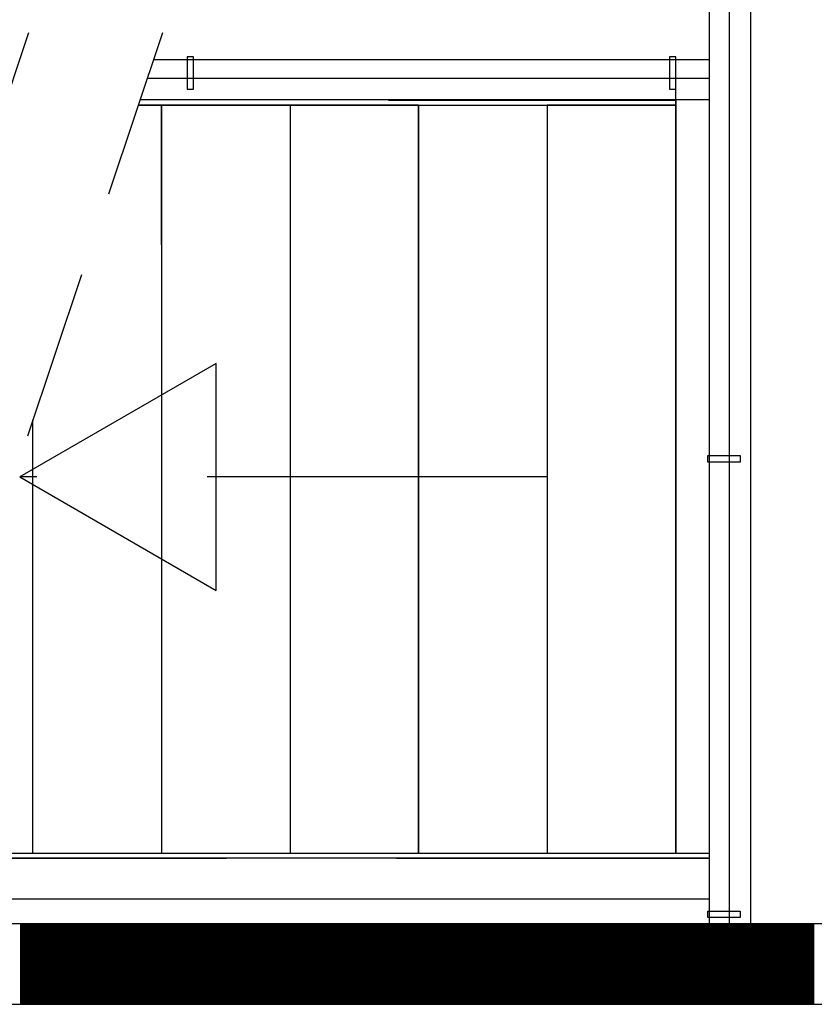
# Model space of a CAD drawing. Header units: millimetres. Extents: x -6587 to 112885, y 244 to 84344.
# Tile 11 of 57: x 20814 to 22297, y 38032 to 39869. Entities that reach past the tile are written whole.
import ezdxf

# ---------------------------------------------------------------- set-up
doc = ezdxf.new("R2010")
doc.units = ezdxf.units.MM
doc.header["$LTSCALE"] = 100
doc.linetypes.add('HIDDEN', pattern=[9.525, 6.35, -3.175])
doc.linetypes.add('HIDDEN2', pattern=[4.7625, 3.175, -1.5875])
for name, color, linetype in [('AL$1----_ALGEMEEN', 7, 'CONTINUOUS'), ('AL24----_TRAPPEN', 7, 'CONTINUOUS'), ('AL28----_KONSTRUKTIE', 3, 'CONTINUOUS'), ('AL29----_BOVENBOUW', 7, 'CONTINUOUS'), ('ALXA1---_RASTER50', 12, 'CONTINUOUS'), ('ALXAB---_PREFABBETON', 1, 'CONTINUOUS'), ('HEKWERKEN', 1, 'CONTINUOUS'), ('LIJN025', 10, 'CONTINUOUS'), ('TRAP', 7, 'CONTINUOUS')]:
    doc.layers.add(name, color=color, linetype=linetype)

# ---------------------------------------------------------------- blocks, each defined once
blk = doc.blocks.new('A$Cb38f1ce1')
at = {"layer": 'AL$1----_ALGEMEEN', "color": 8}
for p, q in [((17827.7, 33183.1), (17827.7, 32922.2)), ((17827.7, 33183.1), (17827.7, 31787.1)), ((18307.7, 33183.1), (18307.7, 31787.1)), ((18307.7, 33183.1), (18307.7, 31787.1)), ((18547.7, 33183.1), (18547.7, 31787.1)), ((18547.7, 33183.1), (18547.7, 31787.1)), ((18787.7, 33183.1), (18787.7, 31787.1)), ((18787.7, 33183.1), (18787.7, 31787.1)), ((18787.7, 33183.1), (18787.7, 31787.1)), ((18787.7, 33183.1), (18787.7, 31787.1))]:
    blk.add_line(p, q, dxfattribs=at)
for points in [[(18067.7, 33183.1), (18067.7, 31787.1), (18307.7, 31787.1), (18307.7, 33183.1), (17784.4, 33183.1)], [(17827.7, 32922.2), (17827.7, 33183.1), (17784.4, 33183.1)], [(17587.7, 31953.2), (17587.7, 32595.5)], [(17587.7, 31787.1), (17587.7, 32595.5)]]:
    blk.add_lwpolyline(points, dxfattribs=at)
blk.add_lwpolyline([(18547.7, 33183.1), (18547.7, 31787.1), (18787.7, 31787.1), (18787.7, 33183.1)], close=True, dxfattribs=at)
at = {"layer": 'AL24----_TRAPPEN', "color": 8}
for p, q in [((17812.8, 33268.1), (18850.7, 33268.1)), ((17784.4, 33183.1), (18787.7, 33183.1)), ((17317, 31787.1), (18850.7, 31787.1)), ((17288.6, 31702.1), (18850.7, 31702.1))]:
    blk.add_line(p, q, dxfattribs=at)
at = {"layer": 'AL24----_TRAPPEN', "color": 8, "linetype": 'HIDDEN'}
for p, q in [((18251.2, 33192.6), (18787.7, 33192.6)), ((17313.9, 31777.6), (18850.7, 31777.6))]:
    blk.add_line(p, q, dxfattribs=at)
blk.add_lwpolyline([(17563.3, 32489.2), (17929.9, 32277.5), (17929.9, 32700.8)], close=True, dxfattribs=at)
blk.add_lwpolyline([(18547.7, 32489.2), (17563.3, 32489.2)], dxfattribs=at)
at = {"layer": 'AL28----_KONSTRUKTIE', "color": 8}
for p, q in [((21235.4, 31655), (14437.7, 31655)), ((21235.4, 31655), (14437.7, 31655)), ((14437.7, 31505), (21235.4, 31505)), ((14437.7, 31505), (21235.4, 31505))]:
    blk.add_line(p, q, dxfattribs=at)
at = {"layer": 'AL29----_BOVENBOUW', "color": 8, "linetype": 'HIDDEN2'}
for p, q in [((17579.6, 33318.3), (17025.7, 31663.6)), ((17829.6, 33318.3), (17275.7, 31663.6))]:
    blk.add_line(p, q, dxfattribs=at)
at = {"layer": 'AL29----_BOVENBOUW', "color": 8}
for p, q in [((18787.7, 33183.1), (18787.7, 33268.1)), ((18787.7, 33193.1), (18787.7, 31787.1)), ((18787.7, 33183.1), (18787.7, 31787.1)), ((18787.7, 33183.1), (18787.7, 31787.1))]:
    blk.add_line(p, q, dxfattribs=at)
at = {"layer": 'ALXA1---_RASTER50', "color": 8}
for p, q in [((17564.8, 31655), (17564.8, 31505)), ((17566.8, 31655), (17566.8, 31505)), ((17568.8, 31655), (17568.8, 31505)), ((17570.8, 31655), (17570.8, 31505)), ((17572.8, 31655), (17572.8, 31505)), ((17574.8, 31655), (17574.8, 31505)), ((17576.8, 31655), (17576.8, 31505)), ((17578.8, 31655), (17578.8, 31505)), ((17580.8, 31655), (17580.8, 31505)), ((17582.8, 31655), (17582.8, 31505)), ((17584.8, 31655), (17584.8, 31505)), ((17586.8, 31655), (17586.8, 31505)), ((17588.8, 31655), (17588.8, 31505)), ((17590.8, 31655), (17590.8, 31505)), ((17592.8, 31655), (17592.8, 31505)), ((17594.8, 31655), (17594.8, 31505)), ((17596.8, 31655), (17596.8, 31505)), ((17598.8, 31655), (17598.8, 31505)), ((17600.8, 31655), (17600.8, 31505)), ((17602.8, 31655), (17602.8, 31505)), ((17604.8, 31655), (17604.8, 31505)), ((17606.8, 31655), (17606.8, 31505)), ((17608.8, 31655), (17608.8, 31505)), ((17610.8, 31655), (17610.8, 31505)), ((17612.8, 31655), (17612.8, 31505)), ((17614.8, 31655), (17614.8, 31505)), ((17616.8, 31655), (17616.8, 31505)), ((17618.8, 31655), (17618.8, 31505)), ((17620.8, 31655), (17620.8, 31505)), ((17622.8, 31655), (17622.8, 31505)), ((17624.8, 31655), (17624.8, 31505)), ((17626.8, 31655), (17626.8, 31505)), ((17628.8, 31655), (17628.8, 31505)), ((17630.8, 31655), (17630.8, 31505)), ((17632.8, 31655), (17632.8, 31505)), ((17634.8, 31655), (17634.8, 31505)), ((17636.8, 31655), (17636.8, 31505)), ((17638.8, 31655), (17638.8, 31505)), ((17640.8, 31655), (17640.8, 31505)), ((17642.8, 31655), (17642.8, 31505)), ((17644.8, 31655), (17644.8, 31505)), ((17646.8, 31655), (17646.8, 31505)), ((17648.8, 31655), (17648.8, 31505)), ((17650.8, 31655), (17650.8, 31505)), ((17652.8, 31655), (17652.8, 31505)), ((17654.8, 31655), (17654.8, 31505)), ((17656.8, 31655), (17656.8, 31505)), ((17658.8, 31655), (17658.8, 31505)), ((17660.8, 31655), (17660.8, 31505)), ((17662.8, 31655), (17662.8, 31505)), ((17664.8, 31655), (17664.8, 31505)), ((17666.8, 31655), (17666.8, 31505)), ((17668.8, 31655), (17668.8, 31505)), ((17670.8, 31655), (17670.8, 31505)), ((17672.8, 31655), (17672.8, 31505)), ((17674.8, 31655), (17674.8, 31505)), ((17676.8, 31655), (17676.8, 31505)), ((17678.8, 31655), (17678.8, 31505)), ((17680.8, 31655), (17680.8, 31505)), ((17682.8, 31655), (17682.8, 31505)), ((17684.8, 31655), (17684.8, 31505)), ((17686.8, 31655), (17686.8, 31505)), ((17688.8, 31655), (17688.8, 31505)), ((17690.8, 31655), (17690.8, 31505)), ((17692.8, 31655), (17692.8, 31505)), ((17694.8, 31655), (17694.8, 31505)), ((17696.8, 31655), (17696.8, 31505)), ((17698.8, 31655), (17698.8, 31505)), ((17700.8, 31655), (17700.8, 31505)), ((17702.8, 31655), (17702.8, 31505)), ((17704.8, 31655), (17704.8, 31505)), ((17706.8, 31655), (17706.8, 31505)), ((17708.8, 31655), (17708.8, 31505)), ((17710.8, 31655), (17710.8, 31505)), ((17712.8, 31655), (17712.8, 31505)), ((17714.8, 31655), (17714.8, 31505)), ((17716.8, 31655), (17716.8, 31505)), ((17718.8, 31655), (17718.8, 31505)), ((17720.8, 31655), (17720.8, 31505)), ((17722.8, 31655), (17722.8, 31505)), ((17724.8, 31655), (17724.8, 31505)), ((17726.8, 31655), (17726.8, 31505)), ((17728.8, 31655), (17728.8, 31505)), ((17730.8, 31655), (17730.8, 31505)), ((17732.8, 31655), (17732.8, 31505)), ((17734.8, 31655), (17734.8, 31505)), ((17736.8, 31655), (17736.8, 31505)), ((17738.8, 31655), (17738.8, 31505)), ((17740.8, 31655), (17740.8, 31505)), ((17742.8, 31655), (17742.8, 31505)), ((17744.8, 31655), (17744.8, 31505)), ((17746.8, 31655), (17746.8, 31505)), ((17748.8, 31655), (17748.8, 31505)), ((17750.8, 31655), (17750.8, 31505)), ((17752.8, 31655), (17752.8, 31505)), ((17754.8, 31655), (17754.8, 31505)), ((17756.8, 31655), (17756.8, 31505)), ((17758.8, 31655), (17758.8, 31505)), ((17760.8, 31655), (17760.8, 31505)), ((17762.8, 31655), (17762.8, 31505)), ((17764.8, 31655), (17764.8, 31505)), ((17766.8, 31655), (17766.8, 31505)), ((17768.8, 31655), (17768.8, 31505)), ((17770.8, 31655), (17770.8, 31505)), ((17772.8, 31655), (17772.8, 31505)), ((17774.8, 31655), (17774.8, 31505)), ((17776.8, 31655), (17776.8, 31505)), ((17778.8, 31655), (17778.8, 31505)), ((17780.8, 31655), (17780.8, 31505)), ((17782.8, 31655), (17782.8, 31505)), ((17784.8, 31655), (17784.8, 31505)), ((17786.8, 31655), (17786.8, 31505)), ((17788.8, 31655), (17788.8, 31505)), ((17790.8, 31655), (17790.8, 31505)), ((17792.8, 31655), (17792.8, 31505)), ((17794.8, 31655), (17794.8, 31505)), ((17796.8, 31655), (17796.8, 31505)), ((17798.8, 31655), (17798.8, 31505)), ((17800.8, 31655), (17800.8, 31505)), ((17802.8, 31655), (17802.8, 31505)), ((17804.8, 31655), (17804.8, 31505)), ((17806.8, 31655), (17806.8, 31505)), ((17808.8, 31655), (17808.8, 31505)), ((17810.8, 31655), (17810.8, 31505)), ((17812.8, 31655), (17812.8, 31505)), ((17814.8, 31655), (17814.8, 31505)), ((17816.8, 31655), (17816.8, 31505)), ((17818.8, 31655), (17818.8, 31505)), ((17820.8, 31655), (17820.8, 31505)), ((17822.8, 31655), (17822.8, 31505)), ((17824.8, 31655), (17824.8, 31505)), ((17826.8, 31655), (17826.8, 31505)), ((17828.8, 31655), (17828.8, 31505)), ((17830.8, 31655), (17830.8, 31505)), ((17832.8, 31655), (17832.8, 31505)), ((17834.8, 31655), (17834.8, 31505)), ((17836.8, 31655), (17836.8, 31505)), ((17838.8, 31655), (17838.8, 31505)), ((17840.8, 31655), (17840.8, 31505)), ((17842.8, 31655), (17842.8, 31505)), ((17844.8, 31655), (17844.8, 31505)), ((17846.8, 31655), (17846.8, 31505)), ((17848.8, 31655), (17848.8, 31505)), ((17850.8, 31655), (17850.8, 31505)), ((17852.8, 31655), (17852.8, 31505)), ((17854.8, 31655), (17854.8, 31505)), ((17856.8, 31655), (17856.8, 31505)), ((17858.8, 31655), (17858.8, 31505)), ((17860.8, 31655), (17860.8, 31505)), ((17862.8, 31655), (17862.8, 31505)), ((17864.8, 31655), (17864.8, 31505)), ((17866.8, 31655), (17866.8, 31505)), ((17868.8, 31655), (17868.8, 31505)), ((17870.8, 31655), (17870.8, 31505)), ((17872.8, 31655), (17872.8, 31505)), ((17874.8, 31655), (17874.8, 31505)), ((17876.8, 31655), (17876.8, 31505)), ((17878.8, 31655), (17878.8, 31505)), ((17880.8, 31655), (17880.8, 31505)), ((17882.8, 31655), (17882.8, 31505)), ((17884.8, 31655), (17884.8, 31505)), ((17886.8, 31655), (17886.8, 31505)), ((17888.8, 31655), (17888.8, 31505)), ((17890.8, 31655), (17890.8, 31505)), ((17892.8, 31655), (17892.8, 31505)), ((17894.8, 31655), (17894.8, 31505)), ((17896.8, 31655), (17896.8, 31505)), ((17898.8, 31655), (17898.8, 31505)), ((17900.8, 31655), (17900.8, 31505)), ((17902.8, 31655), (17902.8, 31505)), ((17904.8, 31655), (17904.8, 31505)), ((17906.8, 31655), (17906.8, 31505)), ((17908.8, 31655), (17908.8, 31505)), ((17910.8, 31655), (17910.8, 31505)), ((17912.8, 31655), (17912.8, 31505)), ((17914.8, 31655), (17914.8, 31505)), ((17916.8, 31655), (17916.8, 31505)), ((17918.8, 31655), (17918.8, 31505)), ((17920.8, 31655), (17920.8, 31505)), ((17922.8, 31655), (17922.8, 31505)), ((17924.8, 31655), (17924.8, 31505)), ((17926.8, 31655), (17926.8, 31505)), ((17928.8, 31655), (17928.8, 31505)), ((17930.8, 31655), (17930.8, 31505)), ((17932.8, 31655), (17932.8, 31505)), ((17934.8, 31655), (17934.8, 31505)), ((17936.8, 31655), (17936.8, 31505)), ((17938.8, 31655), (17938.8, 31505)), ((17940.8, 31655), (17940.8, 31505)), ((17942.8, 31655), (17942.8, 31505)), ((17944.8, 31655), (17944.8, 31505)), ((17946.8, 31655), (17946.8, 31505)), ((17948.8, 31655), (17948.8, 31505)), ((17950.8, 31655), (17950.8, 31505)), ((17952.8, 31655), (17952.8, 31505)), ((17954.8, 31655), (17954.8, 31505)), ((17956.8, 31655), (17956.8, 31505)), ((17958.8, 31655), (17958.8, 31505)), ((17960.8, 31655), (17960.8, 31505)), ((17962.8, 31655), (17962.8, 31505)), ((17964.8, 31655), (17964.8, 31505)), ((17966.8, 31655), (17966.8, 31505)), ((17968.8, 31655), (17968.8, 31505)), ((17970.8, 31655), (17970.8, 31505)), ((17972.8, 31655), (17972.8, 31505)), ((17974.8, 31655), (17974.8, 31505)), ((17976.8, 31655), (17976.8, 31505)), ((17978.8, 31655), (17978.8, 31505)), ((17980.8, 31655), (17980.8, 31505)), ((17982.8, 31655), (17982.8, 31505)), ((17984.8, 31655), (17984.8, 31505)), ((17986.8, 31655), (17986.8, 31505)), ((17988.8, 31655), (17988.8, 31505)), ((17990.8, 31655), (17990.8, 31505)), ((17992.8, 31655), (17992.8, 31505)), ((17994.8, 31655), (17994.8, 31505)), ((17996.8, 31655), (17996.8, 31505)), ((17998.8, 31655), (17998.8, 31505)), ((18000.8, 31655), (18000.8, 31505)), ((18002.8, 31655), (18002.8, 31505)), ((18004.8, 31655), (18004.8, 31505)), ((18006.8, 31655), (18006.8, 31505)), ((18008.8, 31655), (18008.8, 31505)), ((18010.8, 31655), (18010.8, 31505)), ((18012.8, 31655), (18012.8, 31505)), ((18014.8, 31655), (18014.8, 31505)), ((18016.8, 31655), (18016.8, 31505)), ((18018.8, 31655), (18018.8, 31505)), ((18020.8, 31655), (18020.8, 31505)), ((18022.8, 31655), (18022.8, 31505)), ((18024.8, 31655), (18024.8, 31505)), ((18026.8, 31655), (18026.8, 31505)), ((18028.8, 31655), (18028.8, 31505)), ((18030.8, 31655), (18030.8, 31505)), ((18032.8, 31655), (18032.8, 31505)), ((18034.8, 31655), (18034.8, 31505)), ((18036.8, 31655), (18036.8, 31505)), ((18038.8, 31655), (18038.8, 31505)), ((18040.8, 31655), (18040.8, 31505)), ((18042.8, 31655), (18042.8, 31505)), ((18044.8, 31655), (18044.8, 31505)), ((18046.8, 31655), (18046.8, 31505)), ((18048.8, 31655), (18048.8, 31505)), ((18050.8, 31655), (18050.8, 31505)), ((18052.8, 31655), (18052.8, 31505)), ((18054.8, 31655), (18054.8, 31505)), ((18056.8, 31655), (18056.8, 31505)), ((18058.8, 31655), (18058.8, 31505)), ((18060.8, 31655), (18060.8, 31505)), ((18062.8, 31655), (18062.8, 31505)), ((18064.8, 31655), (18064.8, 31505)), ((18066.8, 31655), (18066.8, 31505)), ((18068.8, 31655), (18068.8, 31505)), ((18070.8, 31655), (18070.8, 31505)), ((18072.8, 31655), (18072.8, 31505)), ((18074.8, 31655), (18074.8, 31505)), ((18076.8, 31655), (18076.8, 31505)), ((18078.8, 31655), (18078.8, 31505)), ((18080.8, 31655), (18080.8, 31505)), ((18082.8, 31655), (18082.8, 31505)), ((18084.8, 31655), (18084.8, 31505)), ((18086.8, 31655), (18086.8, 31505)), ((18088.8, 31655), (18088.8, 31505)), ((18090.8, 31655), (18090.8, 31505)), ((18092.8, 31655), (18092.8, 31505)), ((18094.8, 31655), (18094.8, 31505)), ((18096.8, 31655), (18096.8, 31505)), ((18098.8, 31655), (18098.8, 31505)), ((18100.8, 31655), (18100.8, 31505)), ((18102.8, 31655), (18102.8, 31505)), ((18104.8, 31655), (18104.8, 31505)), ((18106.8, 31655), (18106.8, 31505)), ((18108.8, 31655), (18108.8, 31505)), ((18110.8, 31655), (18110.8, 31505)), ((18112.8, 31655), (18112.8, 31505)), ((18114.8, 31655), (18114.8, 31505)), ((18116.8, 31655), (18116.8, 31505)), ((18118.8, 31655), (18118.8, 31505)), ((18120.8, 31655), (18120.8, 31505)), ((18122.8, 31655), (18122.8, 31505)), ((18124.8, 31655), (18124.8, 31505)), ((18126.8, 31655), (18126.8, 31505)), ((18128.8, 31655), (18128.8, 31505)), ((18130.8, 31655), (18130.8, 31505)), ((18132.8, 31655), (18132.8, 31505)), ((18134.8, 31655), (18134.8, 31505)), ((18136.8, 31655), (18136.8, 31505)), ((18138.8, 31655), (18138.8, 31505)), ((18140.8, 31655), (18140.8, 31505)), ((18142.8, 31655), (18142.8, 31505)), ((18144.8, 31655), (18144.8, 31505)), ((18146.8, 31655), (18146.8, 31505)), ((18148.8, 31655), (18148.8, 31505)), ((18150.8, 31655), (18150.8, 31505)), ((18152.8, 31655), (18152.8, 31505)), ((18154.8, 31655), (18154.8, 31505)), ((18156.8, 31655), (18156.8, 31505)), ((18158.8, 31655), (18158.8, 31505)), ((18160.8, 31655), (18160.8, 31505)), ((18162.8, 31655), (18162.8, 31505)), ((18164.8, 31655), (18164.8, 31505)), ((18166.8, 31655), (18166.8, 31505)), ((18168.8, 31655), (18168.8, 31505)), ((18170.8, 31655), (18170.8, 31505)), ((18172.8, 31655), (18172.8, 31505)), ((18174.8, 31655), (18174.8, 31505)), ((18176.8, 31655), (18176.8, 31505)), ((18178.8, 31655), (18178.8, 31505)), ((18180.8, 31655), (18180.8, 31505)), ((18182.8, 31655), (18182.8, 31505)), ((18184.8, 31655), (18184.8, 31505)), ((18186.8, 31655), (18186.8, 31505)), ((18188.8, 31655), (18188.8, 31505)), ((18190.8, 31655), (18190.8, 31505)), ((18192.8, 31655), (18192.8, 31505)), ((18194.8, 31655), (18194.8, 31505)), ((18196.8, 31655), (18196.8, 31505)), ((18198.8, 31655), (18198.8, 31505)), ((18200.8, 31655), (18200.8, 31505)), ((18202.8, 31655), (18202.8, 31505)), ((18204.8, 31655), (18204.8, 31505)), ((18206.8, 31655), (18206.8, 31505)), ((18208.8, 31655), (18208.8, 31505)), ((18210.8, 31655), (18210.8, 31505)), ((18212.8, 31655), (18212.8, 31505)), ((18214.8, 31655), (18214.8, 31505)), ((18216.8, 31655), (18216.8, 31505)), ((18218.8, 31655), (18218.8, 31505)), ((18220.8, 31655), (18220.8, 31505)), ((18222.8, 31655), (18222.8, 31505)), ((18224.8, 31655), (18224.8, 31505)), ((18226.8, 31655), (18226.8, 31505)), ((18228.8, 31655), (18228.8, 31505)), ((18230.8, 31655), (18230.8, 31505)), ((18232.8, 31655), (18232.8, 31505)), ((18234.8, 31655), (18234.8, 31505)), ((18236.8, 31655), (18236.8, 31505)), ((18238.8, 31655), (18238.8, 31505)), ((18240.8, 31655), (18240.8, 31505)), ((18242.8, 31655), (18242.8, 31505)), ((18244.8, 31655), (18244.8, 31505)), ((18246.8, 31655), (18246.8, 31505)), ((18248.8, 31655), (18248.8, 31505)), ((18250.8, 31655), (18250.8, 31505)), ((18252.8, 31655), (18252.8, 31505)), ((18254.8, 31655), (18254.8, 31505)), ((18256.8, 31655), (18256.8, 31505)), ((18258.8, 31655), (18258.8, 31505)), ((18260.8, 31655), (18260.8, 31505)), ((18262.8, 31655), (18262.8, 31505)), ((18264.8, 31655), (18264.8, 31505)), ((18266.8, 31655), (18266.8, 31505)), ((18268.8, 31655), (18268.8, 31505)), ((18270.8, 31655), (18270.8, 31505)), ((18272.8, 31655), (18272.8, 31505)), ((18274.8, 31655), (18274.8, 31505)), ((18276.8, 31655), (18276.8, 31505)), ((18278.8, 31655), (18278.8, 31505)), ((18280.8, 31655), (18280.8, 31505)), ((18282.8, 31655), (18282.8, 31505)), ((18284.8, 31655), (18284.8, 31505)), ((18286.8, 31655), (18286.8, 31505)), ((18288.8, 31655), (18288.8, 31505)), ((18290.8, 31655), (18290.8, 31505)), ((18292.8, 31655), (18292.8, 31505)), ((18294.8, 31655), (18294.8, 31505)), ((18296.8, 31655), (18296.8, 31505)), ((18298.8, 31655), (18298.8, 31505)), ((18300.8, 31655), (18300.8, 31505)), ((18302.8, 31655), (18302.8, 31505)), ((18304.8, 31655), (18304.8, 31505)), ((18306.8, 31655), (18306.8, 31505)), ((18308.8, 31655), (18308.8, 31505)), ((18310.8, 31655), (18310.8, 31505)), ((18312.8, 31655), (18312.8, 31505)), ((18314.8, 31655), (18314.8, 31505)), ((18316.8, 31655), (18316.8, 31505)), ((18318.8, 31655), (18318.8, 31505)), ((18320.8, 31655), (18320.8, 31505)), ((18322.8, 31655), (18322.8, 31505)), ((18324.8, 31655), (18324.8, 31505)), ((18326.8, 31655), (18326.8, 31505)), ((18328.8, 31655), (18328.8, 31505)), ((18330.8, 31655), (18330.8, 31505)), ((18332.8, 31655), (18332.8, 31505)), ((18334.8, 31655), (18334.8, 31505)), ((18336.8, 31655), (18336.8, 31505)), ((18338.8, 31655), (18338.8, 31505)), ((18340.8, 31655), (18340.8, 31505)), ((18342.8, 31655), (18342.8, 31505)), ((18344.8, 31655), (18344.8, 31505)), ((18346.8, 31655), (18346.8, 31505)), ((18348.8, 31655), (18348.8, 31505)), ((18350.8, 31655), (18350.8, 31505)), ((18352.8, 31655), (18352.8, 31505)), ((18354.8, 31655), (18354.8, 31505)), ((18356.8, 31655), (18356.8, 31505)), ((18358.8, 31655), (18358.8, 31505)), ((18360.8, 31655), (18360.8, 31505)), ((18362.8, 31655), (18362.8, 31505)), ((18364.8, 31655), (18364.8, 31505)), ((18366.8, 31655), (18366.8, 31505)), ((18368.8, 31655), (18368.8, 31505)), ((18370.8, 31655), (18370.8, 31505)), ((18372.8, 31655), (18372.8, 31505)), ((18374.8, 31655), (18374.8, 31505)), ((18376.8, 31655), (18376.8, 31505)), ((18378.8, 31655), (18378.8, 31505)), ((18380.8, 31655), (18380.8, 31505)), ((18382.8, 31655), (18382.8, 31505)), ((18384.8, 31655), (18384.8, 31505)), ((18386.8, 31655), (18386.8, 31505)), ((18388.8, 31655), (18388.8, 31505)), ((18390.8, 31655), (18390.8, 31505)), ((18392.8, 31655), (18392.8, 31505)), ((18394.8, 31655), (18394.8, 31505)), ((18396.8, 31655), (18396.8, 31505)), ((18398.8, 31655), (18398.8, 31505)), ((18400.8, 31655), (18400.8, 31505)), ((18402.8, 31655), (18402.8, 31505)), ((18404.8, 31655), (18404.8, 31505)), ((18406.8, 31655), (18406.8, 31505)), ((18408.8, 31655), (18408.8, 31505)), ((18410.8, 31655), (18410.8, 31505)), ((18412.8, 31655), (18412.8, 31505)), ((18414.8, 31655), (18414.8, 31505)), ((18416.8, 31655), (18416.8, 31505)), ((18418.8, 31655), (18418.8, 31505)), ((18420.8, 31655), (18420.8, 31505)), ((18422.8, 31655), (18422.8, 31505)), ((18424.8, 31655), (18424.8, 31505)), ((18426.8, 31655), (18426.8, 31505)), ((18428.8, 31655), (18428.8, 31505)), ((18430.8, 31655), (18430.8, 31505)), ((18432.8, 31655), (18432.8, 31505)), ((18434.8, 31655), (18434.8, 31505)), ((18436.8, 31655), (18436.8, 31505)), ((18438.8, 31655), (18438.8, 31505)), ((18440.8, 31655), (18440.8, 31505)), ((18442.8, 31655), (18442.8, 31505)), ((18444.8, 31655), (18444.8, 31505)), ((18446.8, 31655), (18446.8, 31505)), ((18448.8, 31655), (18448.8, 31505)), ((18450.8, 31655), (18450.8, 31505)), ((18452.8, 31655), (18452.8, 31505)), ((18454.8, 31655), (18454.8, 31505)), ((18456.8, 31655), (18456.8, 31505)), ((18458.8, 31655), (18458.8, 31505)), ((18460.8, 31655), (18460.8, 31505)), ((18462.8, 31655), (18462.8, 31505)), ((18464.8, 31655), (18464.8, 31505)), ((18466.8, 31655), (18466.8, 31505)), ((18468.8, 31655), (18468.8, 31505)), ((18470.8, 31655), (18470.8, 31505)), ((18472.8, 31655), (18472.8, 31505)), ((18474.8, 31655), (18474.8, 31505)), ((18476.8, 31655), (18476.8, 31505)), ((18478.8, 31655), (18478.8, 31505)), ((18480.8, 31655), (18480.8, 31505)), ((18482.8, 31655), (18482.8, 31505)), ((18484.8, 31655), (18484.8, 31505)), ((18486.8, 31655), (18486.8, 31505)), ((18488.8, 31655), (18488.8, 31505)), ((18490.8, 31655), (18490.8, 31505)), ((18492.8, 31655), (18492.8, 31505)), ((18494.8, 31655), (18494.8, 31505)), ((18496.8, 31655), (18496.8, 31505)), ((18498.8, 31655), (18498.8, 31505)), ((18500.8, 31655), (18500.8, 31505)), ((18502.8, 31655), (18502.8, 31505)), ((18504.8, 31655), (18504.8, 31505)), ((18506.8, 31655), (18506.8, 31505)), ((18508.8, 31655), (18508.8, 31505)), ((18510.8, 31655), (18510.8, 31505)), ((18512.8, 31655), (18512.8, 31505)), ((18514.8, 31655), (18514.8, 31505)), ((18516.8, 31655), (18516.8, 31505)), ((18518.8, 31655), (18518.8, 31505)), ((18520.8, 31655), (18520.8, 31505)), ((18522.8, 31655), (18522.8, 31505)), ((18524.8, 31655), (18524.8, 31505)), ((18526.8, 31655), (18526.8, 31505)), ((18528.8, 31655), (18528.8, 31505)), ((18530.8, 31655), (18530.8, 31505)), ((18532.8, 31655), (18532.8, 31505)), ((18534.8, 31655), (18534.8, 31505)), ((18536.8, 31655), (18536.8, 31505)), ((18538.8, 31655), (18538.8, 31505)), ((18540.8, 31655), (18540.8, 31505)), ((18542.8, 31655), (18542.8, 31505)), ((18544.8, 31655), (18544.8, 31505)), ((18546.8, 31655), (18546.8, 31505)), ((18548.8, 31655), (18548.8, 31505)), ((18550.8, 31655), (18550.8, 31505)), ((18552.8, 31655), (18552.8, 31505)), ((18554.8, 31655), (18554.8, 31505)), ((18556.8, 31655), (18556.8, 31505)), ((18558.8, 31655), (18558.8, 31505)), ((18560.8, 31655), (18560.8, 31505)), ((18562.8, 31655), (18562.8, 31505)), ((18564.8, 31655), (18564.8, 31505)), ((18566.8, 31655), (18566.8, 31505)), ((18568.8, 31655), (18568.8, 31505)), ((18570.8, 31655), (18570.8, 31505)), ((18572.8, 31655), (18572.8, 31505)), ((18574.8, 31655), (18574.8, 31505)), ((18576.8, 31655), (18576.8, 31505)), ((18578.8, 31655), (18578.8, 31505)), ((18580.8, 31655), (18580.8, 31505)), ((18582.8, 31655), (18582.8, 31505)), ((18584.8, 31655), (18584.8, 31505)), ((18586.8, 31655), (18586.8, 31505)), ((18588.8, 31655), (18588.8, 31505)), ((18590.8, 31655), (18590.8, 31505)), ((18592.8, 31655), (18592.8, 31505)), ((18594.8, 31655), (18594.8, 31505)), ((18596.8, 31655), (18596.8, 31505)), ((18598.8, 31655), (18598.8, 31505)), ((18600.8, 31655), (18600.8, 31505)), ((18602.8, 31655), (18602.8, 31505)), ((18604.8, 31655), (18604.8, 31505)), ((18606.8, 31655), (18606.8, 31505)), ((18608.8, 31655), (18608.8, 31505)), ((18610.8, 31655), (18610.8, 31505)), ((18612.8, 31655), (18612.8, 31505)), ((18614.8, 31655), (18614.8, 31505)), ((18616.8, 31655), (18616.8, 31505)), ((18618.8, 31655), (18618.8, 31505)), ((18620.8, 31655), (18620.8, 31505)), ((18622.8, 31655), (18622.8, 31505)), ((18624.8, 31655), (18624.8, 31505)), ((18626.8, 31655), (18626.8, 31505)), ((18628.8, 31655), (18628.8, 31505)), ((18630.8, 31655), (18630.8, 31505)), ((18632.8, 31655), (18632.8, 31505)), ((18634.8, 31655), (18634.8, 31505)), ((18636.8, 31655), (18636.8, 31505)), ((18638.8, 31655), (18638.8, 31505)), ((18640.8, 31655), (18640.8, 31505)), ((18642.8, 31655), (18642.8, 31505)), ((18644.8, 31655), (18644.8, 31505)), ((18646.8, 31655), (18646.8, 31505)), ((18648.8, 31655), (18648.8, 31505)), ((18650.8, 31655), (18650.8, 31505)), ((18652.8, 31655), (18652.8, 31505)), ((18654.8, 31655), (18654.8, 31505)), ((18656.8, 31655), (18656.8, 31505)), ((18658.8, 31655), (18658.8, 31505)), ((18660.8, 31655), (18660.8, 31505)), ((18662.8, 31655), (18662.8, 31505)), ((18664.8, 31655), (18664.8, 31505)), ((18666.8, 31655), (18666.8, 31505)), ((18668.8, 31655), (18668.8, 31505)), ((18670.8, 31655), (18670.8, 31505)), ((18672.8, 31655), (18672.8, 31505)), ((18674.8, 31655), (18674.8, 31505)), ((18676.8, 31655), (18676.8, 31505)), ((18678.8, 31655), (18678.8, 31505)), ((18680.8, 31655), (18680.8, 31505)), ((18682.8, 31655), (18682.8, 31505)), ((18684.8, 31655), (18684.8, 31505)), ((18686.8, 31655), (18686.8, 31505)), ((18688.8, 31655), (18688.8, 31505)), ((18690.8, 31655), (18690.8, 31505)), ((18692.8, 31655), (18692.8, 31505)), ((18694.8, 31655), (18694.8, 31505)), ((18696.8, 31655), (18696.8, 31505)), ((18698.8, 31655), (18698.8, 31505)), ((18700.8, 31655), (18700.8, 31505)), ((18702.8, 31655), (18702.8, 31505)), ((18704.8, 31655), (18704.8, 31505)), ((18706.8, 31655), (18706.8, 31505)), ((18708.8, 31655), (18708.8, 31505)), ((18710.8, 31655), (18710.8, 31505)), ((18712.8, 31655), (18712.8, 31505)), ((18714.8, 31655), (18714.8, 31505)), ((18716.8, 31655), (18716.8, 31505)), ((18718.8, 31655), (18718.8, 31505)), ((18720.8, 31655), (18720.8, 31505)), ((18722.8, 31655), (18722.8, 31505)), ((18724.8, 31655), (18724.8, 31505)), ((18726.8, 31655), (18726.8, 31505)), ((18728.8, 31655), (18728.8, 31505)), ((18730.8, 31655), (18730.8, 31505)), ((18732.8, 31655), (18732.8, 31505)), ((18734.8, 31655), (18734.8, 31505)), ((18736.8, 31655), (18736.8, 31505)), ((18738.8, 31655), (18738.8, 31505)), ((18740.8, 31655), (18740.8, 31505)), ((18742.8, 31655), (18742.8, 31505)), ((18744.8, 31655), (18744.8, 31505)), ((18746.8, 31655), (18746.8, 31505)), ((18748.8, 31655), (18748.8, 31505)), ((18750.8, 31655), (18750.8, 31505)), ((18752.8, 31655), (18752.8, 31505)), ((18754.8, 31655), (18754.8, 31505)), ((18756.8, 31655), (18756.8, 31505)), ((18758.8, 31655), (18758.8, 31505)), ((18760.8, 31655), (18760.8, 31505)), ((18762.8, 31655), (18762.8, 31505)), ((18764.8, 31655), (18764.8, 31505)), ((18766.8, 31655), (18766.8, 31505)), ((18768.8, 31655), (18768.8, 31505)), ((18770.8, 31655), (18770.8, 31505)), ((18772.8, 31655), (18772.8, 31505)), ((18774.8, 31655), (18774.8, 31505)), ((18776.8, 31655), (18776.8, 31505)), ((18778.8, 31655), (18778.8, 31505)), ((18780.8, 31655), (18780.8, 31505)), ((18782.8, 31655), (18782.8, 31505)), ((18784.8, 31655), (18784.8, 31505)), ((18786.8, 31655), (18786.8, 31505)), ((18788.8, 31655), (18788.8, 31505)), ((18790.8, 31655), (18790.8, 31505)), ((18792.8, 31655), (18792.8, 31505)), ((18794.8, 31655), (18794.8, 31505)), ((18796.8, 31655), (18796.8, 31505)), ((18798.8, 31655), (18798.8, 31505)), ((18800.8, 31655), (18800.8, 31505)), ((18802.8, 31655), (18802.8, 31505)), ((18804.8, 31655), (18804.8, 31505)), ((18806.8, 31655), (18806.8, 31505)), ((18808.8, 31655), (18808.8, 31505)), ((18810.8, 31655), (18810.8, 31505)), ((18812.8, 31655), (18812.8, 31505)), ((18814.8, 31655), (18814.8, 31505)), ((18816.8, 31655), (18816.8, 31505)), ((18818.8, 31655), (18818.8, 31505)), ((18820.8, 31655), (18820.8, 31505)), ((18822.8, 31655), (18822.8, 31505)), ((18824.8, 31655), (18824.8, 31505)), ((18826.8, 31655), (18826.8, 31505)), ((18828.8, 31655), (18828.8, 31505)), ((18830.8, 31655), (18830.8, 31505)), ((18832.8, 31655), (18832.8, 31505)), ((18834.8, 31655), (18834.8, 31505)), ((18836.8, 31655), (18836.8, 31505)), ((18838.8, 31655), (18838.8, 31505)), ((18840.8, 31655), (18840.8, 31505)), ((18842.8, 31655), (18842.8, 31505)), ((18844.8, 31655), (18844.8, 31505)), ((18846.8, 31655), (18846.8, 31505)), ((18848.8, 31655), (18848.8, 31505)), ((18850.8, 31655), (18850.8, 31505)), ((18852.8, 31655), (18852.8, 31505)), ((18854.8, 31655), (18854.8, 31505)), ((18856.8, 31655), (18856.8, 31505)), ((18858.8, 31655), (18858.8, 31505)), ((18860.8, 31655), (18860.8, 31505)), ((18862.8, 31655), (18862.8, 31505)), ((18864.8, 31655), (18864.8, 31505)), ((18866.8, 31655), (18866.8, 31505)), ((18868.8, 31655), (18868.8, 31505)), ((18870.8, 31655), (18870.8, 31505)), ((18872.8, 31655), (18872.8, 31505)), ((18874.8, 31655), (18874.8, 31505)), ((18876.8, 31655), (18876.8, 31505)), ((18878.8, 31655), (18878.8, 31505)), ((18880.8, 31655), (18880.8, 31505)), ((18882.8, 31655), (18882.8, 31505)), ((18884.8, 31655), (18884.8, 31505)), ((18886.8, 31655), (18886.8, 31505)), ((18888.8, 31655), (18888.8, 31505)), ((18890.8, 31655), (18890.8, 31505)), ((18892.8, 31655), (18892.8, 31505)), ((18894.8, 31655), (18894.8, 31505)), ((18896.8, 31655), (18896.8, 31505)), ((18898.8, 31655), (18898.8, 31505)), ((18900.8, 31655), (18900.8, 31505)), ((18902.8, 31655), (18902.8, 31505)), ((18904.8, 31655), (18904.8, 31505)), ((18906.8, 31655), (18906.8, 31505)), ((18908.8, 31655), (18908.8, 31505)), ((18910.8, 31655), (18910.8, 31505)), ((18912.8, 31655), (18912.8, 31505)), ((18914.8, 31655), (18914.8, 31505)), ((18916.8, 31655), (18916.8, 31505)), ((18918.8, 31655), (18918.8, 31505)), ((18920.8, 31655), (18920.8, 31505)), ((18922.8, 31655), (18922.8, 31505)), ((18924.8, 31655), (18924.8, 31505)), ((18926.8, 31655), (18926.8, 31505)), ((18928.8, 31655), (18928.8, 31505)), ((18930.8, 31655), (18930.8, 31505)), ((18932.8, 31655), (18932.8, 31505)), ((18934.8, 31655), (18934.8, 31505)), ((18936.8, 31655), (18936.8, 31505)), ((18938.8, 31655), (18938.8, 31505)), ((18940.8, 31655), (18940.8, 31505)), ((18942.8, 31655), (18942.8, 31505)), ((18944.8, 31655), (18944.8, 31505)), ((18946.8, 31655), (18946.8, 31505)), ((18948.8, 31655), (18948.8, 31505)), ((18950.8, 31655), (18950.8, 31505)), ((18952.8, 31655), (18952.8, 31505)), ((18954.8, 31655), (18954.8, 31505)), ((18956.8, 31655), (18956.8, 31505)), ((18958.8, 31655), (18958.8, 31505)), ((18960.8, 31655), (18960.8, 31505)), ((18962.8, 31655), (18962.8, 31505)), ((18964.8, 31655), (18964.8, 31505)), ((18966.8, 31655), (18966.8, 31505)), ((18968.8, 31655), (18968.8, 31505)), ((18970.8, 31655), (18970.8, 31505)), ((18972.8, 31655), (18972.8, 31505)), ((18974.8, 31655), (18974.8, 31505)), ((18976.8, 31655), (18976.8, 31505)), ((18978.8, 31655), (18978.8, 31505)), ((18980.8, 31655), (18980.8, 31505)), ((18982.8, 31655), (18982.8, 31505)), ((18984.8, 31655), (18984.8, 31505)), ((18986.8, 31655), (18986.8, 31505)), ((18988.8, 31655), (18988.8, 31505)), ((18990.8, 31655), (18990.8, 31505)), ((18992.8, 31655), (18992.8, 31505)), ((18994.8, 31655), (18994.8, 31505)), ((18996.8, 31655), (18996.8, 31505)), ((18998.8, 31655), (18998.8, 31505)), ((19000.8, 31655), (19000.8, 31505)), ((19002.8, 31655), (19002.8, 31505)), ((19004.8, 31655), (19004.8, 31505)), ((19006.8, 31655), (19006.8, 31505)), ((19008.8, 31655), (19008.8, 31505)), ((19010.8, 31655), (19010.8, 31505)), ((19012.8, 31655), (19012.8, 31505)), ((19014.8, 31655), (19014.8, 31505)), ((19016.8, 31655), (19016.8, 31505)), ((19018.8, 31655), (19018.8, 31505)), ((19020.8, 31655), (19020.8, 31505)), ((19022.8, 31655), (19022.8, 31505)), ((19024.8, 31655), (19024.8, 31505)), ((19026.8, 31655), (19026.8, 31505)), ((19028.8, 31655), (19028.8, 31505)), ((19030.8, 31655), (19030.8, 31505)), ((19032.8, 31655), (19032.8, 31505)), ((19034.8, 31655), (19034.8, 31505)), ((19036.8, 31655), (19036.8, 31505)), ((19038.8, 31655), (19038.8, 31505)), ((19040.8, 31655), (19040.8, 31505)), ((19042.8, 31655), (19042.8, 31505)), ((19044.8, 31655), (19044.8, 31505))]:
    blk.add_line(p, q, dxfattribs=at)
at = {"layer": 'ALXAB---_PREFABBETON', "color": 8}
for p, q in [((17568.5, 31655), (17718.5, 31505)), ((17568.5, 31655), (17718.5, 31505)), ((17780.6, 31655), (17930.6, 31505)), ((17780.6, 31655), (17930.6, 31505)), ((17992.7, 31655), (18142.7, 31505)), ((17992.7, 31655), (18142.7, 31505)), ((18204.9, 31655), (18354.9, 31505)), ((18204.9, 31655), (18354.9, 31505)), ((18417, 31655), (18567, 31505)), ((18417, 31655), (18567, 31505)), ((18629.1, 31655), (18779.1, 31505)), ((18629.1, 31655), (18779.1, 31505)), ((18841.2, 31655), (18991.2, 31505)), ((18841.2, 31655), (18991.2, 31505))]:
    blk.add_line(p, q, dxfattribs=at)
at = {"layer": 'HEKWERKEN', "color": 8}
for p, q in [((18927.7, 31650.1), (18927.7, 33553.1)), ((18887.7, 31650.1), (18887.7, 33513.1)), ((18850.7, 33233.1), (17801.1, 33233.1)), ((18850.7, 33193.1), (17787.7, 33193.1)), ((18848.4, 31777.6), (17313.9, 31777.6))]:
    blk.add_line(p, q, dxfattribs=at)
for points in [[(17875.7, 33213.1), (17887.7, 33213.1), (17887.7, 33273.1), (17875.7, 33273.1)], [(18775.7, 33213.1), (18787.7, 33213.1), (18787.7, 33273.1), (18775.7, 33273.1)], [(18775.7, 33213.1), (18787.7, 33213.1), (18787.7, 33273.1), (18775.7, 33273.1)], [(18907.7, 32529), (18907.7, 32517), (18847.7, 32517), (18847.7, 32529)], [(18907.7, 31679), (18907.7, 31667), (18847.7, 31667), (18847.7, 31679)]]:
    blk.add_lwpolyline(points, close=True, dxfattribs=at)
at = {"layer": 'TRAP', "color": 8}
blk.add_lwpolyline([(18850.7, 31655), (18850.7, 35100)], dxfattribs=at)

msp = doc.modelspace()

# ---------------------------------------------------------------- block references
at = {"layer": 'LIJN025'}
msp.add_blockref('A$Cb38f1ce1', (3251.2, 6526.8), dxfattribs=at)

doc.saveas('drawing.dxf')
